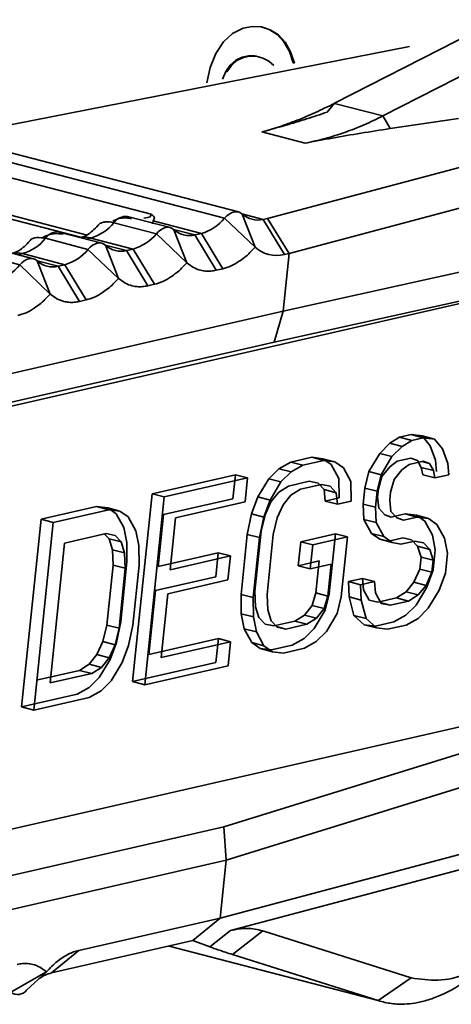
# Model space of a CAD drawing. Header units: millimetres. Extents: x 0 to 420, y 0 to 297.
# Tile 83 of 145: x 327.285 to 328.25, y 113.518 to 115.718. Entities that reach past the tile are written whole.
import ezdxf

# ---------------------------------------------------------------- set-up
doc = ezdxf.new("R2010")
doc.units = ezdxf.units.MM

msp = doc.modelspace()

# ---------------------------------------------------------------- linework, layer by layer
at = {"color": 7, "linetype": 'Continuous', "lineweight": 35}
for p, q in [((329.3813, 116.2428), (327.9886, 115.5313)), ((329.4897, 116.2146), (328.097, 115.503)), ((327.7608, 115.6872), (327.7843, 115.699)), ((327.7843, 115.699), (327.8051, 115.7033)), ((327.8051, 115.7033), (327.8254, 115.7022)), ((327.8425, 115.6964), (327.8247, 115.7022)), ((327.8254, 115.7022), (327.8452, 115.6957)), ((327.8606, 115.6848), (327.8425, 115.6964)), ((327.8452, 115.6957), (327.8425, 115.6964)), ((327.8452, 115.6957), (327.8633, 115.6841)), ((327.7406, 115.6684), (327.7608, 115.6872)), ((327.8757, 115.6684), (327.8606, 115.6848)), ((327.8606, 115.6848), (327.8633, 115.6841)), ((327.8633, 115.6841), (327.8784, 115.6677)), ((327.134, 115.4579), (328.1564, 115.6584)), ((327.7237, 115.6425), (327.7406, 115.6684)), ((327.8878, 115.6472), (327.8757, 115.6684)), ((327.8757, 115.6684), (327.8784, 115.6677)), ((327.8784, 115.6677), (327.8905, 115.6465)), ((327.711, 115.6115), (327.7237, 115.6425)), ((327.7556, 115.6168), (327.7678, 115.6276)), ((327.7678, 115.6276), (327.7824, 115.6347)), ((327.7706, 115.6269), (327.7678, 115.6276)), ((327.7851, 115.634), (327.7706, 115.6269)), ((327.7824, 115.6347), (327.7965, 115.6376)), ((327.7851, 115.634), (327.7824, 115.6347)), ((327.7992, 115.6369), (327.7851, 115.634)), ((327.7965, 115.6376), (327.8109, 115.6371)), ((327.7992, 115.6369), (327.7965, 115.6376)), ((327.8136, 115.6364), (327.7992, 115.6369)), ((327.8136, 115.6364), (327.8109, 115.6371)), ((327.8282, 115.6324), (327.8136, 115.6364)), ((327.8418, 115.6253), (327.8282, 115.6324)), ((327.8966, 115.6219), (327.8878, 115.6472)), ((327.8878, 115.6472), (327.8905, 115.6465)), ((327.8905, 115.6465), (327.8993, 115.6212)), ((327.7034, 115.5772), (327.711, 115.6115)), ((327.7456, 115.6023), (327.7556, 115.6168)), ((327.7583, 115.6161), (327.7483, 115.6016)), ((327.7583, 115.6161), (327.7556, 115.6168)), ((327.7706, 115.6269), (327.7583, 115.6161)), ((327.8528, 115.6156), (327.8418, 115.6253)), ((327.8966, 115.6219), (327.8993, 115.6212)), ((327.7382, 115.5851), (327.7456, 115.6023)), ((327.7483, 115.6016), (327.7456, 115.6023)), ((327.9886, 115.5313), (327.9721, 115.5116)), ((328.097, 115.503), (327.9886, 115.5312)), ((328.7259, 115.5101), (327.8391, 115.2742)), ((328.097, 115.503), (328.1135, 115.4748)), ((328.1135, 115.4748), (328.2658, 115.4975)), ((327.7432, 115.2748), (327.0381, 115.4585)), ((327.7739, 115.2885), (327.0689, 115.4721)), ((327.826, 115.4673), (327.9229, 115.4421)), ((327.8876, 115.1957), (328.7744, 115.4316)), ((327.1401, 115.3976), (327.5788, 115.2833)), ((327.6212, 115.2536), (327.5263, 115.2783)), ((327.7825, 115.2838), (327.8114, 115.2098)), ((327.5905, 115.2399), (327.4956, 115.2646)), ((327.5817, 115.2618), (327.5833, 115.2687)), ((327.5833, 115.2687), (327.6916, 115.2405)), ((327.8114, 115.2098), (327.7432, 115.2748)), ((327.8293, 115.272), (327.8391, 115.2742)), ((327.8768, 115.1933), (327.8293, 115.272)), ((327.8391, 115.2742), (327.8876, 115.1957)), ((327.8742, 115.0666), (328.7568, 115.2621)), ((327.0681, 114.8093), (328.986, 115.2477)), ((327.4685, 115.2186), (327.3735, 115.2434)), ((327.6586, 115.1749), (327.5905, 115.2399)), ((327.6298, 115.2489), (327.6586, 115.1749)), ((327.6916, 115.2405), (327.6766, 115.2371)), ((327.7241, 115.1584), (327.6766, 115.2371)), ((327.6916, 115.2405), (327.7392, 115.1618)), ((327.4377, 115.205), (327.3428, 115.2297)), ((327.444, 115.2303), (327.5389, 115.2056)), ((327.4771, 115.214), (327.5059, 115.14)), ((327.285, 115.1701), (327.1901, 115.1948)), ((327.3157, 115.1837), (327.2208, 115.2084)), ((327.2913, 115.1954), (327.3862, 115.1707)), ((327.5059, 115.14), (327.4377, 115.205)), ((327.5238, 115.2021), (327.5389, 115.2056)), ((327.5714, 115.1234), (327.5238, 115.2021)), ((327.5389, 115.2056), (327.5864, 115.1269)), ((327.8538, 114.9978), (328.7365, 115.1933)), ((327.8876, 115.1957), (327.8742, 115.0666)), ((327.8876, 115.1957), (327.8768, 115.1933)), ((327.3532, 115.1051), (327.285, 115.1701)), ((327.3243, 115.179), (327.3532, 115.1051)), ((327.3711, 115.1672), (327.3862, 115.1707)), ((327.4186, 115.0885), (327.3711, 115.1672)), ((327.3862, 115.1707), (327.4337, 115.092)), ((327.7392, 115.1618), (327.7241, 115.1584)), ((327.5864, 115.1269), (327.5714, 115.1234)), ((327.4337, 115.092), (327.4186, 115.0885)), ((327.1105, 114.892), (327.8742, 115.0666)), ((327.8742, 115.0666), (327.8538, 114.9978)), ((327.0909, 114.8234), (327.8538, 114.9978)), ((328.1343, 114.7852), (328.1601, 114.7911)), ((328.1601, 114.7911), (328.185, 114.788)), ((328.1872, 114.784), (328.1601, 114.7911)), ((328.0901, 114.7489), (328.1126, 114.7715)), ((328.1126, 114.7715), (328.1343, 114.7852)), ((328.1398, 114.7644), (328.1126, 114.7715)), ((328.1614, 114.7781), (328.1343, 114.7852)), ((328.1614, 114.7781), (328.1398, 114.7644)), ((328.1872, 114.784), (328.1614, 114.7781)), ((328.185, 114.788), (328.2029, 114.766)), ((328.185, 114.788), (328.2122, 114.781)), ((328.2122, 114.781), (328.1872, 114.784)), ((328.2301, 114.7589), (328.2122, 114.781)), ((328.0657, 114.7085), (328.0901, 114.7489)), ((328.1172, 114.7418), (328.0901, 114.7489)), ((328.1398, 114.7644), (328.1172, 114.7418)), ((328.2029, 114.766), (328.2147, 114.7338)), ((328.2419, 114.7267), (328.2301, 114.7589)), ((327.8644, 114.7148), (327.8912, 114.7296)), ((327.8912, 114.7296), (327.9378, 114.7402)), ((327.9183, 114.7225), (327.8912, 114.7296)), ((327.9649, 114.7332), (327.9183, 114.7225)), ((327.9378, 114.7402), (327.9627, 114.7372)), ((327.9649, 114.7332), (327.9378, 114.7402)), ((327.9627, 114.7372), (327.9815, 114.7241)), ((327.9898, 114.7302), (327.9627, 114.7372)), ((327.9898, 114.7302), (327.9649, 114.7332)), ((328.0086, 114.717), (327.9898, 114.7302)), ((328.1172, 114.7418), (328.0928, 114.7014)), ((328.1287, 114.7316), (328.1123, 114.7191)), ((328.1597, 114.7387), (328.1287, 114.7316)), ((328.1868, 114.7316), (328.1558, 114.7245)), ((328.1743, 114.7333), (328.1597, 114.7387)), ((328.1828, 114.7178), (328.1743, 114.7333)), ((328.1836, 114.7309), (328.2014, 114.7262)), ((328.2014, 114.7262), (328.1868, 114.7316)), ((328.2099, 114.7107), (328.2014, 114.7262)), ((328.2147, 114.7338), (328.2171, 114.7082)), ((328.2442, 114.7011), (328.2419, 114.7267)), ((327.8419, 114.6922), (327.8644, 114.7148)), ((327.8916, 114.7077), (327.8644, 114.7148)), ((327.8916, 114.7077), (327.869, 114.6851)), ((327.9183, 114.7225), (327.8916, 114.7077)), ((327.9815, 114.7241), (327.9985, 114.6931)), ((328.0256, 114.686), (328.0086, 114.717)), ((328.0568, 114.6716), (328.0657, 114.7085)), ((328.0928, 114.7014), (328.0657, 114.7085)), ((328.1123, 114.7191), (328.0949, 114.6977)), ((328.1394, 114.712), (328.122, 114.6906)), ((328.1558, 114.7245), (328.1394, 114.712)), ((328.1828, 114.7178), (328.1861, 114.7011)), ((328.1828, 114.7178), (328.2099, 114.7107)), ((328.2099, 114.7107), (328.2132, 114.6941)), ((327.581, 114.6587), (327.7671, 114.7012)), ((327.7942, 114.6942), (327.6081, 114.6516)), ((327.7671, 114.7012), (327.7616, 114.6477)), ((327.7942, 114.6942), (327.7671, 114.7012)), ((327.7887, 114.6406), (327.7942, 114.6942)), ((327.8175, 114.6517), (327.8419, 114.6922)), ((327.869, 114.6851), (327.8419, 114.6922)), ((327.869, 114.6851), (327.8446, 114.6447)), ((327.9322, 114.6867), (327.8857, 114.676)), ((327.952, 114.6825), (327.9322, 114.6867)), ((327.9656, 114.6681), (327.952, 114.6825)), ((327.9985, 114.6931), (327.999, 114.6496)), ((328.0261, 114.6426), (328.0256, 114.686)), ((328.084, 114.6645), (328.0928, 114.7014)), ((328.0949, 114.6977), (328.0869, 114.6697)), ((328.114, 114.6627), (328.122, 114.6906)), ((328.2132, 114.6941), (328.1861, 114.7011)), ((328.2442, 114.7011), (328.2132, 114.6941)), ((327.8641, 114.6624), (327.8467, 114.641)), ((327.8857, 114.676), (327.8641, 114.6624)), ((327.9128, 114.669), (327.8912, 114.6553)), ((327.9593, 114.6796), (327.9128, 114.669)), ((327.9791, 114.6754), (327.9593, 114.6796)), ((327.968, 114.6425), (327.9656, 114.6681)), ((327.9656, 114.6681), (327.9927, 114.6611)), ((327.9927, 114.6611), (327.9791, 114.6754)), ((327.9951, 114.6355), (327.9927, 114.6611)), ((328.0531, 114.6358), (328.0568, 114.6716)), ((328.0568, 114.6716), (328.084, 114.6645)), ((328.0802, 114.6288), (328.084, 114.6645)), ((328.0869, 114.6697), (328.0851, 114.6519)), ((328.1122, 114.6448), (328.114, 114.6627)), ((327.5374, 114.239), (327.581, 114.6587)), ((327.5645, 114.2319), (327.6081, 114.6516)), ((327.6081, 114.6516), (327.581, 114.6587)), ((327.7616, 114.6477), (327.6064, 114.6122)), ((327.7887, 114.6406), (327.6336, 114.6051)), ((327.8035, 114.6136), (327.8175, 114.6517)), ((327.8446, 114.6447), (327.8175, 114.6517)), ((327.8306, 114.6066), (327.8446, 114.6447)), ((327.8467, 114.641), (327.8336, 114.6118)), ((327.8912, 114.6553), (327.8738, 114.6339)), ((327.999, 114.6496), (327.968, 114.6425)), ((327.968, 114.6425), (327.9951, 114.6355)), ((328.0261, 114.6426), (327.9951, 114.6355)), ((328.0851, 114.6519), (328.0875, 114.6263)), ((328.1146, 114.6192), (328.1122, 114.6448)), ((327.3328, 114.6019), (327.4569, 114.6303)), ((327.484, 114.6232), (327.3599, 114.5949)), ((327.4569, 114.6303), (327.4818, 114.6273)), ((327.484, 114.6232), (327.4569, 114.6303)), ((327.4818, 114.6273), (327.5006, 114.6142)), ((327.5089, 114.6202), (327.4818, 114.6273)), ((327.5089, 114.6202), (327.484, 114.6232)), ((327.5278, 114.6071), (327.5089, 114.6202)), ((327.8607, 114.6047), (327.8738, 114.6339)), ((328.0546, 114.6013), (328.0531, 114.6358)), ((328.0531, 114.6358), (328.0802, 114.6288)), ((328.0817, 114.5942), (328.0802, 114.6288)), ((328.0875, 114.6263), (328.1011, 114.612)), ((328.1282, 114.6049), (328.1146, 114.6192)), ((327.2892, 114.1823), (327.3328, 114.6019)), ((327.3163, 114.1752), (327.3599, 114.5949)), ((327.3599, 114.5949), (327.3328, 114.6019)), ((327.5006, 114.6142), (327.5176, 114.5832)), ((327.5447, 114.5761), (327.5278, 114.6071)), ((327.6064, 114.6122), (327.5944, 114.4961)), ((327.6215, 114.4891), (327.6336, 114.6051)), ((327.7937, 114.5678), (327.8035, 114.6136)), ((327.8035, 114.6136), (327.8306, 114.6066)), ((327.8208, 114.5608), (327.8306, 114.6066)), ((327.8336, 114.6118), (327.8247, 114.5749)), ((327.8518, 114.5678), (327.8607, 114.6047)), ((328.0716, 114.5703), (328.0546, 114.6013)), ((328.0546, 114.6013), (328.0817, 114.5942)), ((328.0987, 114.5633), (328.0817, 114.5942)), ((328.1011, 114.612), (328.1157, 114.6066)), ((328.1157, 114.6066), (328.1467, 114.6137)), ((328.1428, 114.5995), (328.1282, 114.6049)), ((328.1738, 114.6066), (328.1428, 114.5995)), ((328.1467, 114.6137), (328.1717, 114.6106)), ((328.1738, 114.6066), (328.1467, 114.6137)), ((328.1717, 114.6106), (328.1905, 114.5975)), ((328.1988, 114.6036), (328.1717, 114.6106)), ((328.1988, 114.6036), (328.1738, 114.6066)), ((328.1905, 114.5975), (328.2075, 114.5665)), ((328.2176, 114.5904), (328.1988, 114.6036)), ((327.5176, 114.5832), (327.5242, 114.5498)), ((327.5514, 114.5428), (327.5447, 114.5761)), ((327.8247, 114.5749), (327.8108, 114.441)), ((328.2346, 114.5595), (328.2176, 114.5904)), ((327.3854, 114.5484), (327.4784, 114.5697)), ((327.4746, 114.5688), (327.4847, 114.5582)), ((327.4784, 114.5697), (327.4982, 114.5655)), ((327.4847, 114.5582), (327.4923, 114.5338)), ((327.5119, 114.5512), (327.4847, 114.5582)), ((327.4982, 114.5655), (327.5119, 114.5512)), ((327.5119, 114.5512), (327.5194, 114.5267)), ((327.5242, 114.5498), (327.5248, 114.5064)), ((327.7798, 114.4339), (327.7937, 114.5678)), ((327.7937, 114.5678), (327.8208, 114.5608)), ((327.8069, 114.4268), (327.8208, 114.5608)), ((327.8379, 114.4339), (327.8518, 114.5678)), ((327.9076, 114.498), (327.9131, 114.5515)), ((327.9131, 114.5515), (327.9907, 114.5693)), ((327.9402, 114.5445), (327.9131, 114.5515)), ((328.0178, 114.5622), (327.9402, 114.5445)), ((327.9907, 114.5693), (327.9768, 114.4353)), ((328.0178, 114.5622), (327.9907, 114.5693)), ((328.0039, 114.4283), (328.0178, 114.5622)), ((328.0904, 114.5572), (328.0716, 114.5703)), ((328.0716, 114.5703), (328.0987, 114.5633)), ((328.1101, 114.553), (328.0904, 114.5572)), ((328.0904, 114.5572), (328.1175, 114.5501)), ((328.1175, 114.5501), (328.0987, 114.5633)), ((328.1412, 114.5601), (328.1101, 114.553)), ((328.1373, 114.5459), (328.1175, 114.5501)), ((328.1683, 114.553), (328.1373, 114.5459)), ((328.1609, 114.5559), (328.1412, 114.5601)), ((328.1746, 114.5416), (328.1609, 114.5559)), ((328.188, 114.5488), (328.1683, 114.553)), ((328.2075, 114.5665), (328.2141, 114.5332)), ((328.2412, 114.5261), (328.2346, 114.5595)), ((327.3529, 114.2359), (327.3854, 114.5484)), ((327.4923, 114.5338), (327.4938, 114.4993)), ((327.5194, 114.5267), (327.4923, 114.5338)), ((327.5519, 114.4993), (327.5514, 114.5428)), ((327.9347, 114.4909), (327.9402, 114.5445)), ((328.1821, 114.5171), (328.1746, 114.5416)), ((328.1746, 114.5416), (328.2017, 114.5345)), ((328.2017, 114.5345), (328.188, 114.5488)), ((328.2093, 114.5101), (328.2017, 114.5345)), ((328.2141, 114.5332), (328.2095, 114.4885)), ((327.5248, 114.5064), (327.5109, 114.3724)), ((327.5194, 114.5267), (327.5209, 114.4922)), ((327.5944, 114.4961), (327.7288, 114.5268)), ((327.7559, 114.5198), (327.6215, 114.4891)), ((327.7288, 114.5268), (327.7233, 114.4733)), ((327.7288, 114.5268), (327.7559, 114.5198)), ((327.7504, 114.4662), (327.7559, 114.5198)), ((327.9541, 114.5086), (327.9076, 114.498)), ((327.9467, 114.4372), (327.9541, 114.5086)), ((328.1794, 114.4904), (328.1821, 114.5171)), ((328.1821, 114.5171), (328.2093, 114.5101)), ((328.2065, 114.4833), (328.2093, 114.5101)), ((328.2366, 114.4815), (328.2412, 114.5261)), ((327.4938, 114.4993), (327.4798, 114.3653)), ((327.5209, 114.4922), (327.4938, 114.4993)), ((327.5209, 114.4922), (327.507, 114.3583)), ((327.538, 114.3654), (327.5519, 114.4993)), ((327.9076, 114.498), (327.9347, 114.4909)), ((327.9812, 114.5015), (327.9347, 114.4909)), ((327.9738, 114.4301), (327.9812, 114.5015)), ((328.1662, 114.4612), (328.1794, 114.4904)), ((328.1794, 114.4904), (328.2065, 114.4833)), ((328.1934, 114.4541), (328.2065, 114.4833)), ((328.2095, 114.4885), (328.1954, 114.4504)), ((327.7233, 114.4733), (327.5888, 114.4425)), ((327.7504, 114.4662), (327.6159, 114.4355)), ((328.02, 114.4626), (328.051, 114.4697)), ((328.0215, 114.4281), (328.02, 114.4626)), ((328.0471, 114.4556), (328.02, 114.4626)), ((328.0781, 114.4627), (328.0471, 114.4556)), ((328.051, 114.4697), (328.0534, 114.4441)), ((328.0781, 114.4627), (328.051, 114.4697)), ((328.0805, 114.4371), (328.0781, 114.4627)), ((328.1489, 114.4398), (328.1662, 114.4612)), ((328.1662, 114.4612), (328.1934, 114.4541)), ((328.2225, 114.4434), (328.2366, 114.4815)), ((327.5888, 114.4425), (327.574, 114.2997)), ((327.8108, 114.441), (327.8122, 114.4064)), ((328.0486, 114.421), (328.0471, 114.4556)), ((328.0534, 114.4441), (328.0661, 114.4209)), ((328.1273, 114.4261), (328.1489, 114.4398)), ((328.176, 114.4327), (328.1489, 114.4398)), ((328.1954, 114.4504), (328.171, 114.41)), ((328.1934, 114.4541), (328.176, 114.4327)), ((328.2225, 114.4434), (328.1981, 114.4029)), ((327.6011, 114.2926), (327.6159, 114.4355)), ((327.7803, 114.3904), (327.7798, 114.4339)), ((327.7798, 114.4339), (327.8069, 114.4268)), ((327.8074, 114.3834), (327.8069, 114.4268)), ((327.8394, 114.3994), (327.8379, 114.4339)), ((327.9387, 114.4092), (327.9467, 114.4372)), ((327.9467, 114.4372), (327.9738, 114.4301)), ((327.9658, 114.4021), (327.9738, 114.4301)), ((327.9768, 114.4353), (327.9679, 114.3984)), ((327.995, 114.3914), (328.0039, 114.4283)), ((328.0323, 114.387), (328.0215, 114.4281)), ((328.0215, 114.4281), (328.0486, 114.421)), ((328.0594, 114.3799), (328.0486, 114.421)), ((328.0661, 114.4209), (328.0859, 114.4167)), ((328.0933, 114.4138), (328.0805, 114.4371)), ((328.0859, 114.4167), (328.1273, 114.4261)), ((328.1544, 114.4191), (328.113, 114.4096)), ((328.1544, 114.4191), (328.1273, 114.4261)), ((328.176, 114.4327), (328.1544, 114.4191)), ((327.8122, 114.4064), (327.8198, 114.382)), ((327.8469, 114.375), (327.8394, 114.3994)), ((327.9214, 114.3878), (327.9387, 114.4092)), ((327.9387, 114.4092), (327.9658, 114.4021)), ((327.9679, 114.3984), (327.9435, 114.358)), ((327.9658, 114.4021), (327.9485, 114.3807)), ((328.113, 114.4096), (328.0927, 114.4149)), ((328.113, 114.4096), (328.0933, 114.4138)), ((328.171, 114.41), (328.1485, 114.3874)), ((328.1981, 114.4029), (328.1756, 114.3803)), ((327.7869, 114.3571), (327.7803, 114.3904)), ((327.7803, 114.3904), (327.8074, 114.3834)), ((327.814, 114.35), (327.8074, 114.3834)), ((327.8198, 114.382), (327.8335, 114.3677)), ((327.8606, 114.3606), (327.8469, 114.375)), ((327.8532, 114.3635), (327.8997, 114.3741)), ((327.8997, 114.3741), (327.9214, 114.3878)), ((327.9269, 114.3671), (327.8997, 114.3741)), ((327.9485, 114.3807), (327.9214, 114.3878)), ((327.9485, 114.3807), (327.9269, 114.3671)), ((327.995, 114.3914), (327.9706, 114.3509)), ((328.0554, 114.3661), (328.0323, 114.387)), ((328.0323, 114.387), (328.0594, 114.3799)), ((328.0825, 114.3591), (328.0594, 114.3799)), ((328.1485, 114.3874), (328.1217, 114.3726)), ((328.1756, 114.3803), (328.1488, 114.3655)), ((327.4798, 114.3653), (327.471, 114.3284)), ((327.507, 114.3583), (327.4798, 114.3653)), ((327.507, 114.3583), (327.4981, 114.3214)), ((327.5109, 114.3724), (327.5011, 114.3266)), ((327.5282, 114.3195), (327.538, 114.3654)), ((327.8039, 114.3261), (327.7869, 114.3571)), ((327.7869, 114.3571), (327.814, 114.35)), ((327.8335, 114.3677), (327.8532, 114.3635)), ((327.8803, 114.3564), (327.8594, 114.3619)), ((327.8803, 114.3564), (327.8606, 114.3606)), ((327.9269, 114.3671), (327.8803, 114.3564)), ((327.9435, 114.358), (327.921, 114.3354)), ((327.9706, 114.3509), (327.9481, 114.3283)), ((328.0803, 114.3631), (328.0554, 114.3661)), ((328.0554, 114.3661), (328.0825, 114.3591)), ((328.1217, 114.3726), (328.0803, 114.3631)), ((328.1074, 114.356), (328.0825, 114.3591)), ((328.1488, 114.3655), (328.1074, 114.356)), ((327.574, 114.2997), (327.7291, 114.3351)), ((327.7291, 114.3351), (327.7235, 114.2816)), ((327.7562, 114.3281), (327.7291, 114.3351)), ((327.831, 114.319), (327.814, 114.35)), ((327.921, 114.3354), (327.8942, 114.3206)), ((327.471, 114.3284), (327.4578, 114.2993)), ((327.4981, 114.3214), (327.471, 114.3284)), ((327.4981, 114.3214), (327.485, 114.2922)), ((327.5011, 114.3266), (327.487, 114.2885)), ((327.5141, 114.2814), (327.5282, 114.3195)), ((327.7562, 114.3281), (327.6011, 114.2926)), ((327.7507, 114.2745), (327.7562, 114.3281)), ((327.8227, 114.3129), (327.8039, 114.3261)), ((327.8039, 114.3261), (327.831, 114.319)), ((327.8476, 114.3099), (327.8227, 114.3129)), ((327.8227, 114.3129), (327.8498, 114.3059)), ((327.8498, 114.3059), (327.831, 114.319)), ((327.8942, 114.3206), (327.8476, 114.3099)), ((327.9213, 114.3135), (327.8748, 114.3029)), ((327.9481, 114.3283), (327.9213, 114.3135)), ((327.4405, 114.2779), (327.4578, 114.2993)), ((327.4578, 114.2993), (327.485, 114.2922)), ((327.487, 114.2885), (327.4626, 114.2481)), ((327.485, 114.2922), (327.4676, 114.2708)), ((327.8748, 114.3029), (327.8498, 114.3059)), ((326.888, 113.8227), (328.8523, 114.2717)), ((327.3258, 114.2429), (327.4189, 114.2642)), ((327.4189, 114.2642), (327.4405, 114.2779)), ((327.4189, 114.2642), (327.446, 114.2571)), ((327.4676, 114.2708), (327.4405, 114.2779)), ((327.4676, 114.2708), (327.446, 114.2571)), ((327.5141, 114.2814), (327.4897, 114.241)), ((327.7235, 114.2816), (327.5374, 114.239)), ((327.7507, 114.2745), (327.5645, 114.2319)), ((327.446, 114.2571), (327.3529, 114.2359)), ((327.4626, 114.2481), (327.4401, 114.2255)), ((327.4897, 114.241), (327.4672, 114.2184)), ((327.4401, 114.2255), (327.4133, 114.2106)), ((327.5374, 114.239), (327.5645, 114.2319)), ((327.4133, 114.2106), (327.2892, 114.1823)), ((327.4404, 114.2036), (327.3163, 114.1752)), ((327.4672, 114.2184), (327.4404, 114.2036)), ((327.2892, 114.1823), (327.3163, 114.1752)), ((328.6323, 114.1909), (327.7413, 113.9146)), ((328.6377, 114.1161), (327.7467, 113.8398)), ((328.6201, 113.9466), (327.7333, 113.7107)), ((327.7413, 113.9146), (326.9784, 113.7402)), ((327.7413, 113.9146), (327.7467, 113.8398)), ((328.5582, 113.8959), (327.7561, 113.6826)), ((327.7467, 113.8398), (326.9831, 113.6653)), ((327.7467, 113.8398), (327.7333, 113.7107)), ((327.4171, 113.6384), (327.7333, 113.7107)), ((327.7333, 113.7107), (327.6718, 113.6603)), ((327.7561, 113.6826), (327.7097, 113.6464)), ((327.8283, 113.6818), (327.761, 113.6292)), ((327.8283, 113.6818), (328.1604, 113.5767)), ((327.6717, 113.6601), (327.3562, 113.588)), ((327.6719, 113.6604), (327.7097, 113.6464)), ((327.4171, 113.6384), (327.3562, 113.588)), ((327.761, 113.6292), (328.0866, 113.5262)), ((327.2653, 113.5447), (327.345, 113.5904)), ((327.3004, 113.5494), (327.344, 113.5896)), ((327.345, 113.5904), (327.3441, 113.5897)), ((328.0866, 113.5262), (328.1604, 113.5767))]:
    msp.add_line(p, q, dxfattribs=at)
at = {"color": 8, "linetype": 'Continuous', "lineweight": 35}
for p, q in [((327.1594, 115.3), (327.4241, 115.2311)), ((327.4359, 115.237), (327.1613, 115.3087)), ((327.8293, 115.272), (327.7819, 115.2843)), ((327.6766, 115.2371), (327.6292, 115.2494)), ((327.4332, 115.2278), (327.444, 115.2303)), ((327.5238, 115.2021), (327.4764, 115.2145)), ((327.2804, 115.1929), (327.2913, 115.1954)), ((327.3711, 115.1672), (327.3237, 115.1796)), ((327.6188, 113.648), (328.0866, 113.5261))]:
    msp.add_line(p, q, dxfattribs=at)
at = {"color": 7, "linetype": 'Continuous', "lineweight": 35, "flags": 128}
for points in [[(327.7825, 115.2838), (327.7784, 115.2867), (327.7738, 115.2885), (327.7689, 115.2891), (327.7638, 115.2885), (327.7586, 115.2867), (327.7534, 115.2838), (327.7482, 115.2798), (327.7432, 115.2748)], [(327.5905, 115.2399), (327.5955, 115.2449), (327.6006, 115.2489), (327.6059, 115.2518), (327.6111, 115.2536), (327.6162, 115.2542), (327.6211, 115.2536), (327.6256, 115.2518), (327.6298, 115.2489)], [(327.4377, 115.205), (327.4427, 115.21), (327.4479, 115.214), (327.4531, 115.2169), (327.4584, 115.2187), (327.4634, 115.2193), (327.4683, 115.2187), (327.4729, 115.2169), (327.4771, 115.214)], [(327.285, 115.1701), (327.29, 115.1751), (327.2952, 115.1791), (327.3004, 115.182), (327.3056, 115.1838), (327.3107, 115.1844), (327.3156, 115.1838), (327.3201, 115.182), (327.3243, 115.179)]]:
    msp.add_lwpolyline(points, dxfattribs=at)
at = {"color": 7, "linetype": 'Continuous', "lineweight": 35}
for centre, radius, start, end in [((327.5223, 115.2458), 0.0327, 83.0051, 144.957), ((327.817, 115.3218), 0.0513, 227.7914, 283.8465), ((327.4152, 115.3295), 0.1033, 286.1898, 321.0713), ((327.6628, 115.3397), 0.1033, 286.1911, 321.0701), ((327.3685, 115.2133), 0.0305, 80.5512, 147.411), ((327.5101, 115.3048), 0.1033, 286.1898, 321.0713), ((327.6643, 115.2869), 0.0513, 227.7931, 283.8445), ((327.2624, 115.2946), 0.1033, 286.1905, 321.0706), ((327.5116, 115.252), 0.0513, 227.7946, 283.8433), ((327.3574, 115.2699), 0.1033, 286.1906, 321.0705), ((327.2046, 115.235), 0.1033, 286.1912, 321.0699), ((327.3588, 115.2171), 0.0513, 227.7916, 283.8463), ((327.3765, 113.5076), 0.083, 104.1614, 125.4733), ((327.2804, 113.5657), 0.0259, 234.3847, 320.6564)]:
    msp.add_arc(centre, radius, start, end, dxfattribs=at)
at = {"color": 8, "linetype": 'Continuous', "lineweight": 35}
for centre, start, end in [((327.4324, 115.187), 74.9601, 103.0656), ((327.2796, 115.1521), 74.9634, 103.0623)]:
    msp.add_arc(centre, 0.0449, start, end, dxfattribs=at)
at = {"color": 7, "linetype": 'Continuous', "lineweight": 35}
for points, knots in [([(327.9886, 115.5312), (327.9745, 115.5243), (327.9463, 115.5103), (327.9052, 115.4931), (327.8649, 115.4784), (327.839, 115.471), (327.826, 115.4673)], [0, 0, 0, 0, 0.2512067, 0.5015849, 0.7511706, 1, 1, 1, 1]), ([(327.826, 115.4673), (327.8433, 115.4721), (327.8778, 115.4814), (327.9266, 115.4962), (327.957, 115.5065), (327.9722, 115.5116)], [0, 0, 0, 0, 0.3347699, 0.6673717, 1, 1, 1, 1]), ([(327.9229, 115.4421), (327.9379, 115.4454), (327.9677, 115.4519), (328.0117, 115.4658), (328.0549, 115.4825), (328.083, 115.4962), (328.097, 115.503)], [0, 0, 0, 0, 0.252911, 0.503857, 0.752873, 1, 1, 1, 1]), ([(328.1135, 115.4748), (328.0915, 115.4714), (328.0475, 115.4647), (327.9839, 115.4538), (327.9433, 115.446), (327.9229, 115.4421)], [0, 0, 0, 0, 0.332645, 0.665247, 1, 1, 1, 1]), ([(327.4932, 115.2679), (327.4947, 115.2688), (327.5005, 115.272), (327.5108, 115.2746), (327.5234, 115.2758), (327.5311, 115.2743), (327.5349, 115.2736)], [0, 0, 0, 0, 0.118028, 0.425499, 0.715354, 1, 1, 1, 1]), ([(327.5628, 115.2747), (327.5683, 115.2755), (327.5787, 115.2771), (327.5787, 115.2813), (327.5788, 115.2833)], [0, 0, 0, 0, 0.533895, 1, 1, 1, 1]), ([(327.5788, 115.2833), (327.5799, 115.2826), (327.5821, 115.2812), (327.5835, 115.2798), (327.5842, 115.2791)], [0, 0, 0, 0, 0.535663, 1, 1, 1, 1]), ([(327.5842, 115.2791), (327.5851, 115.2778), (327.5869, 115.275), (327.5856, 115.2727), (327.585, 115.2716)], [0, 0, 0, 0, 0.476983, 1, 1, 1, 1]), ([(327.4602, 115.2587), (327.4521, 115.2502), (327.4393, 115.2369), (327.4271, 115.2329), (327.4226, 115.2315)], [0, 0, 0, 0, 0.630874, 1, 1, 1, 1]), ([(327.3353, 115.2303), (327.3357, 115.2306), (327.3402, 115.2341), (327.3496, 115.2374), (327.3652, 115.2413), (327.3756, 115.2397), (327.3822, 115.2387)], [0, 0, 0, 0, 0.0305889, 0.3228676, 0.5736476, 1, 1, 1, 1]), ([(327.3075, 115.2238), (327.2994, 115.2154), (327.2861, 115.2016), (327.2735, 115.1976), (327.2686, 115.196)], [0, 0, 0, 0, 0.608754, 1, 1, 1, 1]), ([(327.8114, 115.2098), (327.8075, 115.2057), (327.7999, 115.1974), (327.7879, 115.1869), (327.7738, 115.1765), (327.7574, 115.1671), (327.7453, 115.1636), (327.7392, 115.1618)], [0, 0, 0, 0, 0.166282, 0.332529, 0.500092, 0.749332, 1, 1, 1, 1]), ([(327.6586, 115.1749), (327.6548, 115.1708), (327.6471, 115.1625), (327.6352, 115.152), (327.621, 115.1416), (327.6047, 115.1322), (327.5925, 115.1287), (327.5864, 115.1269)], [0, 0, 0, 0, 0.166282, 0.332529, 0.500092, 0.749332, 1, 1, 1, 1]), ([(327.7241, 115.1584), (327.7201, 115.1576), (327.7121, 115.1561), (327.7005, 115.1563), (327.6873, 115.1584), (327.673, 115.1638), (327.6634, 115.1712), (327.6586, 115.1749)], [0, 0, 0, 0, 0.166282, 0.332529, 0.500092, 0.749332, 1, 1, 1, 1]), ([(327.5059, 115.14), (327.5021, 115.1359), (327.4944, 115.1276), (327.4824, 115.1171), (327.4683, 115.1066), (327.4519, 115.0973), (327.4398, 115.0937), (327.4337, 115.092)], [0, 0, 0, 0, 0.166282, 0.332529, 0.500092, 0.749332, 1, 1, 1, 1]), ([(327.5714, 115.1234), (327.5674, 115.1227), (327.5594, 115.1212), (327.5477, 115.1213), (327.5346, 115.1235), (327.5202, 115.1289), (327.5107, 115.1363), (327.5059, 115.14)], [0, 0, 0, 0, 0.1662818, 0.3325289, 0.5000917, 0.749332, 1, 1, 1, 1]), ([(327.3532, 115.1051), (327.3493, 115.1009), (327.3416, 115.0927), (327.3297, 115.0822), (327.3156, 115.0717), (327.2992, 115.0624), (327.287, 115.0588), (327.281, 115.0571)], [0, 0, 0, 0, 0.166282, 0.332529, 0.500092, 0.749332, 1, 1, 1, 1]), ([(327.4186, 115.0885), (327.4146, 115.0878), (327.4067, 115.0863), (327.395, 115.0864), (327.3819, 115.0886), (327.3675, 115.0939), (327.3579, 115.1014), (327.3532, 115.1051)], [0, 0, 0, 0, 0.166282, 0.332529, 0.500092, 0.749332, 1, 1, 1, 1]), ([(327.7561, 113.6826), (327.7623, 113.684), (327.7748, 113.6869), (327.7932, 113.6878), (327.8111, 113.6865), (327.8226, 113.6834), (327.8283, 113.6818)], [0, 0, 0, 0, 0.250012, 0.49907, 0.748595, 1, 1, 1, 1]), ([(327.345, 113.5904), (327.3489, 113.5947), (327.3567, 113.6031), (327.3688, 113.6137), (327.3811, 113.6228), (327.3894, 113.6274), (327.3936, 113.6297)], [0, 0, 0, 0, 0.251062, 0.5, 0.748938, 1, 1, 1, 1]), ([(327.7097, 113.6464), (327.7127, 113.6453), (327.7187, 113.6431), (327.7307, 113.639), (327.7445, 113.6344), (327.7555, 113.6309), (327.761, 113.6292)], [0, 0, 0, 0, 0.2564473, 0.5082057, 0.755854, 1, 1, 1, 1]), ([(328.3638, 113.6431), (328.3563, 113.6352), (328.3339, 113.6112), (328.2875, 113.5711), (328.2427, 113.5446), (328.2049, 113.5296), (328.1737, 113.5203), (328.1372, 113.5168), (328.1062, 113.5205), (328.0914, 113.5248), (328.0866, 113.5261)], [0, 0, 0, 0, 0.080814, 0.244776, 0.491711, 0.543525, 0.645284, 0.824624, 0.942885, 1, 1, 1, 1]), ([(328.1604, 113.5767), (328.2004, 113.5713), (328.2655, 113.5625), (328.3343, 113.6233), (328.3608, 113.6467)], [0, 0, 0, 0, 0.615043, 1, 1, 1, 1]), ([(327.2795, 113.607), (327.2835, 113.6077), (327.2914, 113.6092), (327.3031, 113.6091), (327.3162, 113.6069), (327.3306, 113.6016), (327.3402, 113.5941), (327.345, 113.5904)], [0, 0, 0, 0, 0.166282, 0.332529, 0.500092, 0.749332, 1, 1, 1, 1])]:
    msp.add_open_spline(points, degree=3, knots=knots, dxfattribs=at)
at = {"color": 8, "linetype": 'Continuous', "lineweight": 35}
for points, knots in [([(327.4956, 115.2646), (327.4888, 115.2658), (327.4785, 115.2675), (327.468, 115.2641), (327.4624, 115.2619), (327.461, 115.2593), (327.4609, 115.2591)], [0, 0, 0, 0, 0.47199, 0.719457, 0.976441, 1, 1, 1, 1]), ([(327.3428, 115.2297), (327.3361, 115.2306), (327.3227, 115.2325), (327.3108, 115.2291), (327.3083, 115.2244), (327.3082, 115.2241)], [0, 0, 0, 0, 0.488216, 0.976383, 1, 1, 1, 1])]:
    msp.add_open_spline(points, degree=3, knots=knots, dxfattribs=at)
at = {"color": 7, "linetype": 'Continuous', "lineweight": 35}
for points in [[(327.5833, 115.2687), (327.5839, 115.2696), (327.5844, 115.2706), (327.585, 115.2716)], [(327.8114, 115.2098), (327.8298, 115.1936), (327.8527, 115.1878), (327.8768, 115.1933)], [(327.3936, 113.6297), (327.3975, 113.6316), (327.4054, 113.6354), (327.4132, 113.6374), (327.4171, 113.6384)]]:
    msp.add_open_spline(points, degree=3, dxfattribs=at)

doc.saveas('drawing.dxf')
